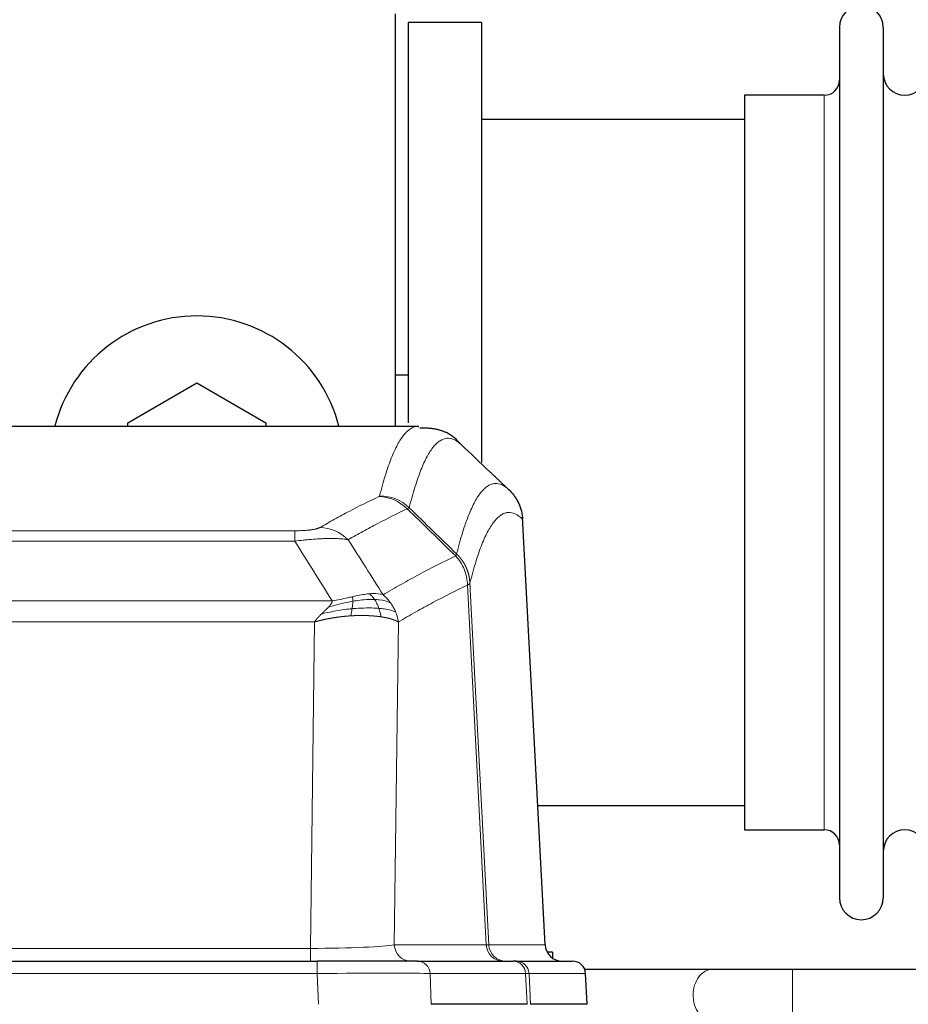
# Model space of a CAD drawing. Header units: inches. Extents: x 0 to 29700, y -16 to 21000.
# Tile 90 of 256: x 4131 to 4337, y 17496 to 17724. Entities that reach past the tile are written whole.
import ezdxf

# ---------------------------------------------------------------- set-up
doc = ezdxf.new("R2010")
doc.units = ezdxf.units.IN
doc.layers.add('1', color=7, linetype='Continuous', true_color=0xffffff)

msp = doc.modelspace()

# ---------------------------------------------------------------- linework, layer by layer
at = {"layer": '1', "color": 2, "linetype": 'Continuous', "lineweight": 25}
for p, q in [((4218.251, 17725.692), (4218.251, 17630.092)), ((4238.251, 17723.692), (4221.251, 17723.692)), ((4221.251, 17723.692), (4221.251, 17630.922)), ((4238.251, 17723.692), (4238.251, 17621.692)), ((4321.251, 17722.592), (4321.251, 17520.792)), ((4331.451, 17722.592), (4331.451, 17520.792)), ((4317.751, 17706.842), (4299.251, 17706.842)), ((4299.251, 17706.842), (4299.251, 17536.542)), ((4299.256, 17701.192), (4238.251, 17701.192)), ((4221.257, 17641.954), (4218.274, 17641.954)), ((4156.251, 17630.929), (4172.251, 17640.167)), ((4172.251, 17640.167), (4188.251, 17630.929)), ((4223.685, 17630.086), (3960.816, 17630.086)), ((4156.251, 17630.086), (4156.251, 17630.929)), ((4188.251, 17630.929), (4188.251, 17630.086)), ((4223.598, 17630.086), (4223.696, 17630.085)), ((4253.026, 17509.874), (4247.755, 17609.011)), ((4251.312, 17542.192), (4299.256, 17542.192)), ((4299.251, 17536.542), (4317.751, 17536.542)), ((4254.751, 17508.192), (4253.485, 17508.192)), ((4254.751, 17508.192), (4254.751, 17506.784)), ((3984.34, 17506.086), (4200.161, 17506.086)), ((4223.416, 17506.086), (4200.161, 17506.086)), ((4223.416, 17506.086), (4245.59, 17506.086)), ((4246.287, 17506.086), (4245.59, 17506.086)), ((4246.287, 17506.086), (4259.398, 17506.086)), ((4291.802, 17504.192), (4262.185, 17504.192)), ((4262.789, 17496.086), (4262.408, 17503.246)), ((4412.315, 17504.192), (4310.385, 17504.192)), ((4248.87, 17496.086), (4226.616, 17496.086)), ((4262.772, 17496.086), (4249.655, 17496.086))]:
    msp.add_line(p, q, dxfattribs=at)
at = {"layer": '1', "color": 110, "linetype": 'Continuous', "lineweight": 13}
for p, q in [((4317.751, 17706.842), (4317.751, 17536.542)), ((4253.014, 17509.877), (4247.766, 17608.573)), ((3989.579, 17605.88), (4194.922, 17605.88)), ((4194.922, 17603.463), (4194.922, 17605.88)), ((4194.922, 17603.463), (3989.579, 17603.463)), ((4235.571, 17593.746), (4239.948, 17509.877)), ((4239.367, 17509.877), (4235.015, 17593.269)), ((3980.848, 17589.633), (4203.653, 17589.633)), ((4199.54, 17584.734), (3984.961, 17584.734)), ((4198.572, 17509.051), (4199.54, 17584.734)), ((4218.972, 17584.724), (4218.015, 17509.877)), ((3985.929, 17509.051), (4198.572, 17509.051)), ((4198.572, 17506.086), (4198.572, 17509.051)), ((4218.015, 17509.877), (4239.367, 17509.877)), ((4239.948, 17509.877), (4253.014, 17509.877)), ((4200.161, 17506.086), (4200.161, 17503.243)), ((4200.161, 17503.243), (3984.34, 17503.243)), ((4200.454, 17496.086), (4200.161, 17503.243)), ((4248.497, 17503.243), (4226.323, 17503.243)), ((4226.323, 17503.243), (4226.616, 17496.086)), ((4248.87, 17496.086), (4248.497, 17503.243)), ((4262.392, 17503.243), (4249.281, 17503.243)), ((4249.281, 17503.243), (4249.655, 17496.086)), ((4262.772, 17496.086), (4262.392, 17503.243)), ((4310.385, 17492.192), (4310.385, 17504.192))]:
    msp.add_line(p, q, dxfattribs=at)
at = {"layer": '1', "color": 2, "linetype": 'Continuous', "lineweight": 25}
for centre, radius, start, end in [((4326.351, 17722.592), 5.1, 0, 180), ((4317.751, 17710.342), 3.5, 270, 0), ((4336.451, 17711.842), 5, 180, 0), ((4172.251, 17621.692), 34, 14.29875, 165.70125), ((4317.751, 17533.042), 3.5, 0, 90), ((4336.451, 17531.542), 5, 0, 180), ((4326.351, 17520.792), 5.1, 180, 0)]:
    msp.add_arc(centre, radius, start, end, dxfattribs=at)
at = {"layer": '1', "color": 110, "linetype": 'Continuous', "lineweight": 13}
for centre, major_axis, ratio, start_param, end_param in [((4214.617, 17604.03), (-9.695, 2.45), 0.9931439, 4.2008878, 4.9582972), ((4214.43, 17603.869), (-4.281, 9.037), 0.9659395, 5.0815715, 5.8272089), ((4200.769, 17596.723), (4.97, -8.677), 0.9635717, 1.8622888, 2.6052468), ((4198.652, 17510.086), (20.002, 0.052), 0.0517476, 4.708281, 6.0295934), ((4221.891, 17510.086), (0, 4), 0.9702957, 1.6231562, 3.1415927), ((4219.922, 17510.086), (-20.038, 0.208), 0.001459, 2.8976729, 3.1068244), ((4243.243, 17510.086), (0, -4), 0.9702957, 4.7647489, 6.2831853), ((4243.94, 17510.086), (0, -4), 0.9993908, 4.7647489, 6.2831853), ((4223.416, 17503.086), (0, -3), 0.9702957, 1.6231562, 3.1415927), ((4245.59, 17503.086), (0, -3), 0.9702957, 1.6231562, 3.1415927), ((4246.287, 17503.086), (0, -3), 0.9993908, 1.6231562, 3.1415927), ((4200.109, 17503.086), (27.018, 0.123), 0.0058026, 0.2445567, 1.5688664), ((4222.269, 17503.086), (27.029, 0.156), 0.000812, 0.0348973, 0.2440488), ((4291.802, 17498.192), (0, -6), 0.7432941, 3.1371748, 4.712389), ((4291.802, 17498.192), (0, -6), 0.7432941, 4.712389, 6.2831853)]:
    msp.add_ellipse(centre, major_axis=major_axis, ratio=ratio, start_param=start_param, end_param=end_param, dxfattribs=at)
at = {"layer": '1', "color": 2, "linetype": 'Continuous', "lineweight": 25}
for centre, major_axis, start_param, end_param in [((4257.006, 17510.086), (0, -4), 4.7647489, 6.2831853), ((4259.398, 17503.086), (0, -3), 1.6231562, 3.1415927)]:
    msp.add_ellipse(centre, major_axis=major_axis, ratio=0.9993908, start_param=start_param, end_param=end_param, dxfattribs=at)
at = {"layer": '1', "color": 110, "linetype": 'Continuous', "lineweight": 13}
for points, knots in [([(4214.617, 17613.965), (4215.055, 17615.704), (4215.945, 17618.901), (4216.866, 17621.535), (4217.568, 17623.3), (4217.804, 17623.853), (4218.28, 17624.89), (4218.52, 17625.373), (4219.245, 17626.716), (4219.736, 17627.47), (4220.36, 17628.237), (4220.485, 17628.382), (4220.736, 17628.654), (4221.115, 17629.034), (4221.497, 17629.336), (4222.268, 17629.833), (4222.881, 17630.057), (4223.504, 17630.086), (4223.598, 17630.086)], [0, 0, 0, 0, 0.1619105, 0.3238211, 0.3238211, 0.4047764, 0.4047764, 0.4857316, 0.4857316, 0.6476422, 0.6476422, 0.6881198, 0.6881198, 0.7285974, 0.8095527, 0.8095527, 0.9714633, 1, 1, 1, 1]), ([(4233.459, 17625.94), (4232.901, 17626.452), (4231.799, 17627.196), (4230.189, 17627.467), (4229.146, 17627.085), (4228.374, 17626.588), (4227.991, 17626.286), (4227.612, 17625.905), (4227.36, 17625.634), (4227.235, 17625.489), (4226.611, 17624.722), (4226.119, 17623.968), (4225.392, 17622.625), (4225.152, 17622.142), (4224.676, 17621.107), (4224.44, 17620.554), (4223.737, 17618.79), (4222.815, 17616.158), (4221.923, 17612.964), (4221.485, 17611.227)], [0, 0, 0, 0, 0.125, 0.25, 0.375, 0.375, 0.4375, 0.46875, 0.46875, 0.5, 0.5, 0.625, 0.625, 0.6875, 0.6875, 0.75, 0.75, 0.875, 1, 1, 1, 1]), ([(4232.482, 17600.512), (4232.538, 17600.734), (4232.593, 17600.955), (4232.706, 17601.391), (4232.874, 17602.039), (4233.27, 17603.502), (4233.613, 17604.673), (4234.306, 17606.908), (4235.247, 17609.595), (4236.705, 17612.752), (4237.709, 17614.275), (4238.283, 17614.967), (4238.347, 17615.042), (4238.475, 17615.186), (4238.668, 17615.397), (4239.119, 17615.839), (4239.511, 17616.137), (4239.839, 17616.339), (4239.905, 17616.377), (4240.037, 17616.449), (4240.235, 17616.549), (4240.7, 17616.737), (4241.103, 17616.815), (4241.915, 17616.861), (4243.012, 17616.632), (4244.14, 17615.817), (4244.711, 17615.263)], [0, 0, 0, 0, 0.015625, 0.015625, 0.03125, 0.0625, 0.125, 0.125, 0.25, 0.375, 0.5, 0.5, 0.515625, 0.515625, 0.53125, 0.5625, 0.625, 0.625, 0.640625, 0.640625, 0.65625, 0.6875, 0.75, 0.75, 0.875, 1, 1, 1, 1]), ([(4214.617, 17613.965), (4214.611, 17613.938), (4214.592, 17613.911), (4214.529, 17613.857), (4214.486, 17613.83), (4214.43, 17613.804)], [0, 0, 0, 0, 0.5, 0.5, 1, 1, 1, 1]), ([(4200.769, 17606.629), (4201.903, 17607.281), (4203.038, 17607.92), (4205.31, 17609.17), (4206.448, 17609.782), (4209.863, 17611.575), (4212.145, 17612.717), (4214.43, 17613.804)], [0, 0, 0, 0, 0.25, 0.25, 0.5, 0.5, 1, 1, 1, 1]), ([(4221.026, 17610.987), (4218.738, 17609.898), (4216.454, 17608.755), (4213.035, 17606.96), (4211.896, 17606.348), (4209.621, 17605.096), (4208.484, 17604.457), (4207.349, 17603.804)], [0, 0, 0, 0, 0.5, 0.5, 0.75, 0.75, 1, 1, 1, 1]), ([(4247.766, 17608.573), (4247.197, 17609.118), (4246.072, 17609.918), (4244.978, 17610.135), (4244.169, 17610.079), (4243.767, 17609.997), (4243.303, 17609.806), (4243.105, 17609.703), (4242.974, 17609.631), (4242.908, 17609.592), (4242.58, 17609.387), (4242.19, 17609.087), (4241.74, 17608.641), (4241.548, 17608.429), (4241.42, 17608.283), (4241.357, 17608.208), (4240.784, 17607.512), (4239.783, 17605.985), (4238.328, 17602.824), (4236.922, 17598.793), (4236.016, 17595.525), (4235.571, 17593.746)], [0, 0, 0, 0, 0.125, 0.25, 0.25, 0.3125, 0.34375, 0.359375, 0.359375, 0.375, 0.375, 0.4375, 0.46875, 0.484375, 0.484375, 0.5, 0.5, 0.625, 0.75, 0.875, 1, 1, 1, 1]), ([(4200.769, 17606.629), (4200.748, 17606.617), (4200.726, 17606.605), (4200.68, 17606.581), (4200.655, 17606.569), (4200.58, 17606.533), (4200.526, 17606.51), (4200.408, 17606.463), (4200.344, 17606.44), (4200.208, 17606.394), (4200.134, 17606.371), (4199.977, 17606.327), (4199.893, 17606.305), (4199.758, 17606.272), (4199.711, 17606.262), (4199.615, 17606.24), (4199.565, 17606.23), (4199.411, 17606.199), (4199.303, 17606.179), (4199.075, 17606.14), (4198.955, 17606.121), (4198.766, 17606.094), (4198.669, 17606.081), (4198.568, 17606.068), (4198.5, 17606.06), (4198.465, 17606.056), (4198.29, 17606.035), (4198.146, 17606.02), (4197.699, 17605.978), (4197.382, 17605.954), (4196.962, 17605.93), (4196.877, 17605.926), (4196.704, 17605.917), (4196.617, 17605.914), (4196.356, 17605.903), (4196.18, 17605.897), (4195.825, 17605.888), (4195.646, 17605.885), (4195.286, 17605.881), (4195.104, 17605.88), (4194.922, 17605.88)], [0, 0, 0, 0, 0.03125, 0.03125, 0.0625, 0.0625, 0.125, 0.125, 0.1875, 0.1875, 0.25, 0.25, 0.3125, 0.3125, 0.34375, 0.34375, 0.375, 0.375, 0.4375, 0.4375, 0.5, 0.5, 0.53125, 0.546875, 0.546875, 0.5625, 0.5625, 0.625, 0.625, 0.75, 0.75, 0.78125, 0.78125, 0.8125, 0.8125, 0.875, 0.875, 0.9375, 0.9375, 1, 1, 1, 1]), ([(4207.349, 17603.804), (4207.051, 17603.86), (4206.725, 17603.907), (4206.012, 17603.987), (4205.625, 17604.019), (4204.997, 17604.054), (4204.725, 17604.066), (4204.44, 17604.075), (4204.325, 17604.078), (4204.267, 17604.079), (4204.091, 17604.083), (4203.972, 17604.085), (4203.37, 17604.092), (4202.861, 17604.088), (4202.189, 17604.071), (4202.052, 17604.067), (4201.845, 17604.06), (4201.776, 17604.058), (4201.636, 17604.053), (4201.566, 17604.05), (4201.214, 17604.036), (4200.927, 17604.022), (4200.051, 17603.973), (4199.446, 17603.93), (4198.743, 17603.872), (4198.664, 17603.865), (4198.506, 17603.852), (4198.427, 17603.845), (4198.189, 17603.824), (4198.03, 17603.809), (4197.55, 17603.763), (4197.228, 17603.731), (4196.252, 17603.627), (4195.592, 17603.549), (4194.922, 17603.463)], [0, 0, 0, 0, 0.125, 0.125, 0.25, 0.25, 0.3125, 0.328125, 0.328125, 0.34375, 0.34375, 0.375, 0.375, 0.5, 0.5, 0.53125, 0.53125, 0.546875, 0.546875, 0.5625, 0.5625, 0.625, 0.625, 0.75, 0.75, 0.765625, 0.765625, 0.78125, 0.78125, 0.8125, 0.8125, 0.875, 0.875, 1, 1, 1, 1]), ([(4232.482, 17600.512), (4232.461, 17600.463), (4232.445, 17600.387), (4232.387, 17600.214), (4232.345, 17600.117), (4232.27, 17600.029)], [0, 0, 0, 0, 0.5, 0.5, 1, 1, 1, 1]), ([(4232.482, 17600.512), (4232.494, 17600.499), (4232.52, 17600.475), (4232.558, 17600.438), (4232.596, 17600.4), (4232.634, 17600.362), (4232.672, 17600.323), (4232.711, 17600.283), (4232.749, 17600.243), (4232.788, 17600.203), (4232.827, 17600.162), (4232.866, 17600.121), (4232.904, 17600.079), (4232.943, 17600.036), (4232.982, 17599.993), (4233.021, 17599.949), (4233.061, 17599.905), (4233.1, 17599.86), (4233.139, 17599.814), (4233.178, 17599.768), (4233.217, 17599.722), (4233.256, 17599.675), (4233.296, 17599.627), (4233.335, 17599.579), (4233.374, 17599.53), (4233.413, 17599.48), (4233.452, 17599.43), (4233.492, 17599.379), (4233.531, 17599.328), (4233.57, 17599.276), (4233.609, 17599.224), (4233.647, 17599.17), (4233.686, 17599.117), (4233.725, 17599.062), (4233.764, 17599.007), (4233.802, 17598.952), (4233.84, 17598.895), (4233.879, 17598.838), (4233.917, 17598.781), (4233.955, 17598.723), (4233.993, 17598.664), (4234.03, 17598.605), (4234.068, 17598.544), (4234.105, 17598.484), (4234.142, 17598.422), (4234.179, 17598.36), (4234.216, 17598.298), (4234.252, 17598.234), (4234.288, 17598.17), (4234.324, 17598.106), (4234.36, 17598.04), (4234.395, 17597.974), (4234.431, 17597.908), (4234.466, 17597.84), (4234.5, 17597.772), (4234.534, 17597.704), (4234.568, 17597.635), (4234.602, 17597.565), (4234.635, 17597.494), (4234.67, 17597.418), (4234.707, 17597.336), (4234.746, 17597.249), (4234.783, 17597.162), (4234.82, 17597.074), (4234.856, 17596.986), (4234.891, 17596.897), (4234.925, 17596.808), (4234.959, 17596.719), (4234.991, 17596.629), (4235.023, 17596.54), (4235.054, 17596.45), (4235.084, 17596.359), (4235.113, 17596.269), (4235.141, 17596.178), (4235.169, 17596.087), (4235.195, 17595.995), (4235.221, 17595.903), (4235.246, 17595.811), (4235.27, 17595.719), (4235.293, 17595.627), (4235.315, 17595.534), (4235.337, 17595.442), (4235.357, 17595.349), (4235.377, 17595.255), (4235.396, 17595.162), (4235.414, 17595.069), (4235.431, 17594.975), (4235.447, 17594.881), (4235.462, 17594.787), (4235.477, 17594.693), (4235.49, 17594.599), (4235.503, 17594.504), (4235.514, 17594.41), (4235.525, 17594.315), (4235.535, 17594.22), (4235.544, 17594.126), (4235.552, 17594.031), (4235.56, 17593.936), (4235.566, 17593.841), (4235.569, 17593.777), (4235.571, 17593.746)], [0, 0, 0, 0, 0.0069372, 0.0139334, 0.0209887, 0.028103, 0.0352764, 0.0425088, 0.0498003, 0.0571509, 0.0645605, 0.0720292, 0.0795569, 0.0871437, 0.0947896, 0.1024945, 0.1102584, 0.1180815, 0.1259636, 0.1339048, 0.141905, 0.1499643, 0.1580827, 0.1662601, 0.1744966, 0.1827922, 0.1911468, 0.1995605, 0.2080333, 0.2165651, 0.225156, 0.233806, 0.2425151, 0.2512832, 0.2601104, 0.2689967, 0.277942, 0.2869465, 0.29601, 0.3051325, 0.3143142, 0.3235549, 0.3328547, 0.3422136, 0.3516315, 0.3611085, 0.3706446, 0.3802398, 0.3898941, 0.3996074, 0.4093798, 0.4192113, 0.4291019, 0.4390515, 0.4490602, 0.459128, 0.4692549, 0.4794409, 0.4896859, 0.4999901, 0.5124905, 0.524991, 0.5374914, 0.5499918, 0.5624922, 0.5749926, 0.587493, 0.5999934, 0.6124937, 0.6249941, 0.6374944, 0.6499948, 0.6624951, 0.6749954, 0.6874957, 0.699996, 0.7124963, 0.7249966, 0.7374968, 0.7499971, 0.7624973, 0.7749976, 0.7874978, 0.799998, 0.8124982, 0.8249984, 0.8374986, 0.8499988, 0.8624989, 0.8749991, 0.8874992, 0.8999993, 0.9124995, 0.9249996, 0.9374997, 0.9499998, 0.9624998, 0.9749999, 0.9875, 1, 1, 1, 1]), ([(4215.416, 17591.01), (4216.814, 17591.844), (4218.213, 17592.657), (4221.016, 17594.242), (4222.418, 17595.014), (4226.632, 17597.269), (4229.448, 17598.69), (4232.27, 17600.029)], [0, 0, 0, 0, 0.25, 0.25, 0.5, 0.5, 1, 1, 1, 1]), ([(4232.27, 17600.029), (4232.678, 17599.584), (4233.051, 17599.099), (4233.71, 17598.062), (4233.995, 17597.509), (4234.467, 17596.357), (4234.652, 17595.757), (4234.916, 17594.528), (4234.994, 17593.9), (4235.015, 17593.269)], [0, 0, 0, 0, 0.25, 0.25, 0.5, 0.5, 0.75, 0.75, 1, 1, 1, 1]), ([(4235.571, 17593.746), (4235.571, 17593.744), (4235.569, 17593.74), (4235.566, 17593.729), (4235.559, 17593.712), (4235.547, 17593.689), (4235.529, 17593.659), (4235.5, 17593.622), (4235.458, 17593.578), (4235.414, 17593.54), (4235.376, 17593.51), (4235.351, 17593.491), (4235.324, 17593.472), (4235.298, 17593.453), (4235.27, 17593.435), (4235.242, 17593.416), (4235.214, 17593.397), (4235.186, 17593.379), (4235.157, 17593.36), (4235.129, 17593.342), (4235.1, 17593.324), (4235.072, 17593.305), (4235.043, 17593.287), (4235.024, 17593.275), (4235.015, 17593.269)], [0, 0, 0, 0, 0.0092499, 0.0337179, 0.073404, 0.128308, 0.1984299, 0.2837694, 0.3843264, 0.5001005, 0.5424888, 0.5838484, 0.6241794, 0.6634821, 0.7017567, 0.7390032, 0.7752221, 0.8104134, 0.8445775, 0.8777146, 0.909825, 0.9409091, 0.9709673, 1, 1, 1, 1]), ([(4212.24, 17591.272), (4212.091, 17591.259), (4211.94, 17591.243), (4211.325, 17591.172), (4210.846, 17591.097), (4209.852, 17590.916), (4209.337, 17590.809), (4208.63, 17590.656), (4208.451, 17590.616), (4208.271, 17590.576)], [0, 0, 0, 0, 0.125, 0.125, 0.5, 0.5, 0.875, 0.875, 1, 1, 1, 1]), ([(4215.416, 17591.01), (4214.723, 17591.235), (4213.957, 17591.329), (4212.83, 17591.313), (4212.539, 17591.297), (4212.24, 17591.272)], [0, 0, 0, 0, 0.75, 0.75, 1, 1, 1, 1]), ([(4213.465, 17589.949), (4213.366, 17590.099), (4213.265, 17590.241), (4213.008, 17590.569), (4212.85, 17590.743), (4212.54, 17591.044), (4212.387, 17591.17), (4212.24, 17591.272)], [0, 0, 0, 0, 0.25, 0.25, 0.625, 0.625, 1, 1, 1, 1]), ([(4235.015, 17593.269), (4232.329, 17591.994), (4229.649, 17590.644), (4225.639, 17588.508), (4224.303, 17587.777), (4221.636, 17586.279), (4220.303, 17585.511), (4218.972, 17584.724)], [0, 0, 0, 0, 0.5, 0.5, 0.75, 0.75, 1, 1, 1, 1]), ([(4202.783, 17588.189), (4202.791, 17588.198), (4202.806, 17588.215), (4202.83, 17588.241), (4202.853, 17588.266), (4202.876, 17588.292), (4202.899, 17588.317), (4202.921, 17588.342), (4202.943, 17588.367), (4202.965, 17588.392), (4202.986, 17588.417), (4203.007, 17588.442), (4203.028, 17588.466), (4203.048, 17588.491), (4203.068, 17588.515), (4203.088, 17588.54), (4203.107, 17588.564), (4203.126, 17588.588), (4203.145, 17588.611), (4203.163, 17588.635), (4203.181, 17588.659), (4203.199, 17588.682), (4203.216, 17588.706), (4203.233, 17588.729), (4203.25, 17588.752), (4203.266, 17588.775), (4203.282, 17588.798), (4203.298, 17588.82), (4203.313, 17588.843), (4203.328, 17588.866), (4203.343, 17588.888), (4203.357, 17588.91), (4203.371, 17588.932), (4203.385, 17588.954), (4203.398, 17588.976), (4203.411, 17588.998), (4203.424, 17589.02), (4203.436, 17589.041), (4203.448, 17589.062), (4203.46, 17589.084), (4203.471, 17589.105), (4203.483, 17589.126), (4203.493, 17589.147), (4203.504, 17589.168), (4203.514, 17589.188), (4203.523, 17589.209), (4203.533, 17589.229), (4203.542, 17589.25), (4203.551, 17589.27), (4203.559, 17589.29), (4203.567, 17589.31), (4203.575, 17589.33), (4203.582, 17589.35), (4203.589, 17589.369), (4203.596, 17589.389), (4203.602, 17589.408), (4203.608, 17589.428), (4203.614, 17589.447), (4203.62, 17589.466), (4203.625, 17589.485), (4203.629, 17589.504), (4203.634, 17589.523), (4203.638, 17589.541), (4203.642, 17589.56), (4203.645, 17589.578), (4203.648, 17589.597), (4203.651, 17589.615), (4203.652, 17589.627), (4203.653, 17589.633)], [0, 0, 0, 0, 0.0185022, 0.0368847, 0.0551481, 0.073293, 0.0913199, 0.1092294, 0.1270222, 0.1446988, 0.1622598, 0.1797059, 0.1970378, 0.2142561, 0.2313614, 0.2483544, 0.265236, 0.2820066, 0.2986672, 0.3152184, 0.331661, 0.3479958, 0.3642235, 0.380345, 0.3963611, 0.4122725, 0.4280803, 0.4437851, 0.459388, 0.4748898, 0.4902915, 0.5055939, 0.5207981, 0.535905, 0.5509156, 0.565831, 0.5806521, 0.5953801, 0.6100159, 0.6245607, 0.6390157, 0.6533819, 0.6676604, 0.6818526, 0.6959596, 0.7099825, 0.7239227, 0.7377815, 0.75156, 0.7652597, 0.7788818, 0.7924277, 0.8058989, 0.8192966, 0.8326224, 0.8458776, 0.8590638, 0.8721825, 0.8852351, 0.8982233, 0.9111485, 0.9240124, 0.9368166, 0.9495628, 0.9622525, 0.9748874, 0.9874694, 1, 1, 1, 1]), ([(4208.421, 17589.543), (4207.964, 17589.465), (4207.5, 17589.377), (4205.629, 17588.987), (4204.193, 17588.611), (4202.783, 17588.189)], [0, 0, 0, 0, 0.25, 0.25, 1, 1, 1, 1]), ([(4208.271, 17590.576), (4207.911, 17590.496), (4207.543, 17590.413), (4206.05, 17590.078), (4204.874, 17589.822), (4203.653, 17589.633)], [0, 0, 0, 0, 0.25, 0.25, 1, 1, 1, 1]), ([(4208.253, 17587.801), (4208.265, 17587.879), (4208.276, 17587.956), (4208.321, 17588.266), (4208.35, 17588.498), (4208.394, 17588.942), (4208.409, 17589.155), (4208.419, 17589.418), (4208.421, 17589.481), (4208.421, 17589.543)], [0, 0, 0, 0, 0.125, 0.125, 0.5, 0.5, 0.875, 0.875, 1, 1, 1, 1]), ([(4208.421, 17589.543), (4208.423, 17589.667), (4208.421, 17589.783), (4208.408, 17590.048), (4208.392, 17590.186), (4208.344, 17590.415), (4208.312, 17590.507), (4208.271, 17590.576)], [0, 0, 0, 0, 0.25, 0.25, 0.625, 0.625, 1, 1, 1, 1]), ([(4213.465, 17589.949), (4213.279, 17589.956), (4213.09, 17589.959), (4212.318, 17589.962), (4211.708, 17589.936), (4210.438, 17589.833), (4209.779, 17589.755), (4208.877, 17589.619), (4208.65, 17589.582), (4208.421, 17589.543)], [0, 0, 0, 0, 0.125, 0.125, 0.5, 0.5, 0.875, 0.875, 1, 1, 1, 1]), ([(4217.123, 17589.203), (4216.424, 17589.534), (4215.554, 17589.759), (4214.193, 17589.911), (4213.836, 17589.936), (4213.465, 17589.949)], [0, 0, 0, 0, 0.75, 0.75, 1, 1, 1, 1]), ([(4214.451, 17587.887), (4214.42, 17587.977), (4214.387, 17588.068), (4214.253, 17588.432), (4214.14, 17588.704), (4213.891, 17589.229), (4213.754, 17589.482), (4213.563, 17589.797), (4213.514, 17589.874), (4213.465, 17589.949)], [0, 0, 0, 0, 0.125, 0.125, 0.5, 0.5, 0.875, 0.875, 1, 1, 1, 1]), ([(4217.123, 17589.203), (4217, 17589.369), (4216.872, 17589.532), (4216.54, 17589.929), (4216.329, 17590.159), (4215.887, 17590.599), (4215.656, 17590.81), (4215.416, 17591.01)], [0, 0, 0, 0, 0.25, 0.25, 0.625, 0.625, 1, 1, 1, 1]), ([(4218.333, 17587.063), (4218.294, 17587.157), (4218.254, 17587.251), (4218.086, 17587.624), (4217.947, 17587.898), (4217.644, 17588.435), (4217.48, 17588.697), (4217.244, 17589.036), (4217.184, 17589.12), (4217.123, 17589.203)], [0, 0, 0, 0, 0.125, 0.125, 0.5, 0.5, 0.875, 0.875, 1, 1, 1, 1]), ([(4199.54, 17584.734), (4199.546, 17584.743), (4199.556, 17584.76), (4199.573, 17584.785), (4199.589, 17584.811), (4199.606, 17584.837), (4199.624, 17584.864), (4199.642, 17584.89), (4199.66, 17584.917), (4199.678, 17584.944), (4199.697, 17584.972), (4199.717, 17584.999), (4199.737, 17585.027), (4199.757, 17585.055), (4199.777, 17585.083), (4199.798, 17585.111), (4199.82, 17585.14), (4199.842, 17585.169), (4199.864, 17585.198), (4199.886, 17585.227), (4199.909, 17585.257), (4199.933, 17585.287), (4199.956, 17585.317), (4199.98, 17585.347), (4200.005, 17585.377), (4200.03, 17585.408), (4200.055, 17585.439), (4200.081, 17585.47), (4200.107, 17585.501), (4200.134, 17585.533), (4200.16, 17585.565), (4200.188, 17585.597), (4200.215, 17585.629), (4200.243, 17585.661), (4200.272, 17585.694), (4200.301, 17585.727), (4200.33, 17585.76), (4200.36, 17585.793), (4200.39, 17585.826), (4200.42, 17585.86), (4200.451, 17585.893), (4200.482, 17585.927), (4200.514, 17585.962), (4200.546, 17585.996), (4200.578, 17586.031), (4200.611, 17586.065), (4200.644, 17586.1), (4200.678, 17586.135), (4200.712, 17586.171), (4200.746, 17586.206), (4200.781, 17586.242), (4200.816, 17586.278), (4200.852, 17586.314), (4200.887, 17586.35), (4200.924, 17586.386), (4200.96, 17586.423), (4200.998, 17586.46), (4201.035, 17586.497), (4201.073, 17586.534), (4201.098, 17586.558), (4201.111, 17586.571)], [0, 0, 0, 0, 0.0121901, 0.0245516, 0.0370849, 0.0497905, 0.0626689, 0.0757204, 0.0889455, 0.1023447, 0.1159182, 0.1296666, 0.14359, 0.1576889, 0.1719636, 0.1864145, 0.2010418, 0.2158458, 0.2308268, 0.2459852, 0.261321, 0.2768347, 0.2925265, 0.3083966, 0.3244452, 0.3406727, 0.357079, 0.3736646, 0.3904296, 0.4073742, 0.4244986, 0.4418029, 0.4592875, 0.4769523, 0.4947976, 0.5128236, 0.5310305, 0.5494183, 0.5679872, 0.5867374, 0.605669, 0.6247822, 0.644077, 0.6635537, 0.6832123, 0.7030529, 0.7230758, 0.7432809, 0.7636685, 0.7842385, 0.8049912, 0.8259267, 0.8470449, 0.8683461, 0.8898303, 0.9114976, 0.9333482, 0.955382, 0.9775993, 1, 1, 1, 1]), ([(4201.111, 17586.571), (4201.125, 17586.584), (4201.154, 17586.612), (4201.195, 17586.652), (4201.236, 17586.691), (4201.275, 17586.729), (4201.314, 17586.766), (4201.351, 17586.802), (4201.387, 17586.836), (4201.423, 17586.87), (4201.457, 17586.903), (4201.49, 17586.934), (4201.522, 17586.965), (4201.553, 17586.994), (4201.583, 17587.022), (4201.612, 17587.05), (4201.64, 17587.076), (4201.667, 17587.101), (4201.693, 17587.125), (4201.717, 17587.149), (4201.741, 17587.171), (4201.764, 17587.192), (4201.785, 17587.212), (4201.806, 17587.231), (4201.825, 17587.249), (4201.843, 17587.266), (4201.861, 17587.283), (4201.877, 17587.298), (4201.892, 17587.312), (4201.906, 17587.325), (4201.92, 17587.337), (4201.932, 17587.348), (4201.943, 17587.359), (4201.953, 17587.368), (4201.962, 17587.376), (4201.969, 17587.384), (4201.976, 17587.39), (4201.982, 17587.395), (4201.987, 17587.4), (4201.999, 17587.411), (4202.02, 17587.431), (4202.049, 17587.458), (4202.077, 17587.486), (4202.106, 17587.513), (4202.134, 17587.539), (4202.161, 17587.566), (4202.189, 17587.592), (4202.216, 17587.618), (4202.242, 17587.644), (4202.269, 17587.669), (4202.295, 17587.694), (4202.32, 17587.719), (4202.346, 17587.744), (4202.371, 17587.769), (4202.395, 17587.793), (4202.42, 17587.817), (4202.444, 17587.841), (4202.467, 17587.864), (4202.491, 17587.888), (4202.514, 17587.911), (4202.536, 17587.933), (4202.559, 17587.956), (4202.581, 17587.978), (4202.602, 17588), (4202.624, 17588.022), (4202.645, 17588.044), (4202.665, 17588.065), (4202.686, 17588.086), (4202.706, 17588.107), (4202.725, 17588.128), (4202.745, 17588.149), (4202.764, 17588.169), (4202.776, 17588.182), (4202.783, 17588.189)], [0, 0, 0, 0, 0.0247661, 0.0489206, 0.0724636, 0.0953949, 0.1177147, 0.1394229, 0.1605195, 0.1810045, 0.2008779, 0.2201398, 0.23879, 0.2568287, 0.2742558, 0.2910713, 0.3072753, 0.3228676, 0.3378484, 0.3522176, 0.3659752, 0.3791212, 0.3916556, 0.4035785, 0.4148897, 0.4255894, 0.4356775, 0.445154, 0.454019, 0.4622723, 0.4699141, 0.4769443, 0.4833629, 0.48917, 0.4943654, 0.4989493, 0.5029216, 0.5062824, 0.5090316, 0.5111692, 0.5284651, 0.5456049, 0.5625886, 0.5794163, 0.5960881, 0.612604, 0.6289642, 0.6451687, 0.6612176, 0.6771111, 0.6928491, 0.7084319, 0.7238594, 0.7391318, 0.7542492, 0.7692118, 0.7840195, 0.7986726, 0.8131712, 0.8275153, 0.8417051, 0.8557408, 0.8696224, 0.8833501, 0.8969241, 0.9103445, 0.9236114, 0.936725, 0.9496856, 0.9624932, 0.975148, 0.9876502, 1, 1, 1, 1]), ([(4208.253, 17587.801), (4207.675, 17587.748), (4207.087, 17587.682), (4204.713, 17587.369), (4202.884, 17587.023), (4201.111, 17586.571)], [0, 0, 0, 0, 0.25, 0.25, 1, 1, 1, 1]), ([(4207.938, 17586.151), (4207.971, 17586.313), (4208.011, 17586.499), (4208.092, 17586.901), (4208.135, 17587.118), (4208.203, 17587.493), (4208.228, 17587.647), (4208.253, 17587.801)], [0, 0, 0, 0, 0.375, 0.375, 0.75, 0.75, 1, 1, 1, 1]), ([(4214.451, 17587.887), (4214.233, 17587.904), (4214.009, 17587.92), (4213.091, 17587.972), (4212.35, 17587.988), (4210.785, 17587.97), (4209.962, 17587.935), (4208.828, 17587.852), (4208.542, 17587.828), (4208.253, 17587.801)], [0, 0, 0, 0, 0.125, 0.125, 0.5, 0.5, 0.875, 0.875, 1, 1, 1, 1]), ([(4218.333, 17587.063), (4217.721, 17587.348), (4216.825, 17587.588), (4215.295, 17587.805), (4214.885, 17587.851), (4214.451, 17587.887)], [0, 0, 0, 0, 0.75, 0.75, 1, 1, 1, 1]), ([(4214.941, 17585.925), (4214.869, 17586.326), (4214.77, 17586.82), (4214.568, 17587.525), (4214.512, 17587.705), (4214.451, 17587.887)], [0, 0, 0, 0, 0.75, 0.75, 1, 1, 1, 1]), ([(4218.972, 17584.724), (4218.888, 17585.321), (4218.746, 17585.914), (4218.483, 17586.683), (4218.411, 17586.874), (4218.333, 17587.063)], [0, 0, 0, 0, 0.75, 0.75, 1, 1, 1, 1]), ([(4207.938, 17586.151), (4207.916, 17586.149), (4207.873, 17586.147), (4207.808, 17586.142), (4207.743, 17586.138), (4207.678, 17586.134), (4207.613, 17586.129), (4207.548, 17586.124), (4207.483, 17586.119), (4207.418, 17586.115), (4207.352, 17586.11), (4207.287, 17586.104), (4207.222, 17586.099), (4207.157, 17586.094), (4207.092, 17586.088), (4207.027, 17586.083), (4206.961, 17586.077), (4206.896, 17586.072), (4206.831, 17586.066), (4206.766, 17586.06), (4206.7, 17586.054), (4206.635, 17586.048), (4206.57, 17586.041), (4206.505, 17586.035), (4206.439, 17586.028), (4206.374, 17586.022), (4206.309, 17586.015), (4206.244, 17586.008), (4206.179, 17586.001), (4206.113, 17585.994), (4206.048, 17585.987), (4205.983, 17585.98), (4205.918, 17585.973), (4205.852, 17585.965), (4205.787, 17585.958), (4205.722, 17585.95), (4205.657, 17585.943), (4205.592, 17585.935), (4205.527, 17585.927), (4205.462, 17585.919), (4205.396, 17585.911), (4205.331, 17585.903), (4205.266, 17585.894), (4205.201, 17585.886), (4205.136, 17585.877), (4205.071, 17585.869), (4205.006, 17585.86), (4204.941, 17585.851), (4204.876, 17585.842), (4204.812, 17585.833), (4204.747, 17585.824), (4204.682, 17585.815), (4204.617, 17585.805), (4204.552, 17585.796), (4204.487, 17585.786), (4204.423, 17585.777), (4204.358, 17585.767), (4204.293, 17585.757), (4204.229, 17585.747), (4204.164, 17585.737), (4204.1, 17585.727), (4204.035, 17585.717), (4203.971, 17585.707), (4203.906, 17585.696), (4203.842, 17585.686), (4203.778, 17585.675), (4203.713, 17585.664), (4203.649, 17585.654), (4203.585, 17585.643), (4203.521, 17585.632), (4203.456, 17585.621), (4203.392, 17585.609), (4203.328, 17585.598), (4203.264, 17585.587), (4203.2, 17585.575), (4203.136, 17585.564), (4203.073, 17585.552), (4203.009, 17585.54), (4202.945, 17585.528), (4202.881, 17585.516), (4202.818, 17585.504), (4202.754, 17585.492), (4202.691, 17585.48), (4202.627, 17585.468), (4202.564, 17585.455), (4202.5, 17585.443), (4202.437, 17585.43), (4202.374, 17585.417), (4202.311, 17585.404), (4202.247, 17585.392), (4202.184, 17585.379), (4202.121, 17585.365), (4202.058, 17585.352), (4201.996, 17585.339), (4201.933, 17585.326), (4201.87, 17585.312), (4201.807, 17585.299), (4201.745, 17585.285), (4201.682, 17585.271), (4201.62, 17585.257), (4201.557, 17585.243), (4201.495, 17585.229), (4201.433, 17585.215), (4201.37, 17585.201), (4201.308, 17585.187), (4201.246, 17585.173), (4201.184, 17585.158), (4201.122, 17585.144), (4201.061, 17585.129), (4200.999, 17585.114), (4200.937, 17585.099), (4200.876, 17585.084), (4200.814, 17585.069), (4200.753, 17585.054), (4200.691, 17585.039), (4200.63, 17585.024), (4200.569, 17585.009), (4200.507, 17584.993), (4200.446, 17584.978), (4200.385, 17584.962), (4200.325, 17584.946), (4200.264, 17584.93), (4200.203, 17584.915), (4200.142, 17584.899), (4200.082, 17584.883), (4200.021, 17584.866), (4199.961, 17584.85), (4199.901, 17584.834), (4199.84, 17584.818), (4199.78, 17584.801), (4199.72, 17584.784), (4199.66, 17584.768), (4199.6, 17584.751), (4199.56, 17584.74), (4199.54, 17584.734)], [0, 0, 0, 0, 0.0081592, 0.0163092, 0.0244501, 0.0325819, 0.0407045, 0.0488181, 0.0569225, 0.0650178, 0.0731041, 0.0811812, 0.0892493, 0.0973083, 0.1053581, 0.113399, 0.1214307, 0.1294534, 0.137467, 0.1454716, 0.1534671, 0.1614536, 0.169431, 0.1773994, 0.1853588, 0.1933091, 0.2012504, 0.2091827, 0.217106, 0.2250203, 0.2329256, 0.2408219, 0.2487092, 0.2565875, 0.2644568, 0.2723172, 0.2801686, 0.288011, 0.2958444, 0.303669, 0.3114845, 0.3192911, 0.3270888, 0.3348775, 0.3426574, 0.3504282, 0.3581902, 0.3659433, 0.3736874, 0.3814227, 0.389149, 0.3968665, 0.4045751, 0.4122748, 0.4199656, 0.4276476, 0.4353206, 0.4429849, 0.4506403, 0.4582868, 0.4659245, 0.4735534, 0.4811734, 0.4887846, 0.496387, 0.5039805, 0.5115653, 0.5191413, 0.5267084, 0.5342668, 0.5418164, 0.5493572, 0.5568893, 0.5644125, 0.5719271, 0.5794328, 0.5869298, 0.5944181, 0.6018976, 0.6093684, 0.6168305, 0.6242839, 0.6317285, 0.6391644, 0.6465917, 0.6540102, 0.6614201, 0.6688212, 0.6762137, 0.6835975, 0.6909727, 0.6983392, 0.705697, 0.7130462, 0.7203868, 0.7277187, 0.735042, 0.7423567, 0.7496628, 0.7569603, 0.7642491, 0.7715294, 0.7788011, 0.7860642, 0.7933187, 0.8005646, 0.807802, 0.8150309, 0.8222512, 0.8294629, 0.8366661, 0.8438608, 0.851047, 0.8582246, 0.8653938, 0.8725544, 0.8797065, 0.8868502, 0.8939854, 0.9011121, 0.9082303, 0.9153401, 0.9224414, 0.9295343, 0.9366187, 0.9436947, 0.9507623, 0.9578214, 0.9648722, 0.9719145, 0.9789485, 0.985974, 0.9929912, 1, 1, 1, 1]), ([(4214.941, 17585.925), (4214.926, 17585.928), (4214.897, 17585.932), (4214.852, 17585.938), (4214.808, 17585.945), (4214.764, 17585.951), (4214.719, 17585.957), (4214.675, 17585.963), (4214.63, 17585.969), (4214.585, 17585.975), (4214.54, 17585.981), (4214.495, 17585.987), (4214.45, 17585.992), (4214.405, 17585.998), (4214.359, 17586.004), (4214.314, 17586.009), (4214.268, 17586.015), (4214.223, 17586.02), (4214.177, 17586.025), (4214.131, 17586.031), (4214.085, 17586.036), (4214.039, 17586.041), (4213.993, 17586.046), (4213.947, 17586.051), (4213.901, 17586.056), (4213.855, 17586.061), (4213.808, 17586.066), (4213.762, 17586.07), (4213.715, 17586.075), (4213.669, 17586.079), (4213.622, 17586.084), (4213.575, 17586.088), (4213.528, 17586.093), (4213.481, 17586.097), (4213.434, 17586.101), (4213.387, 17586.105), (4213.34, 17586.109), (4213.293, 17586.113), (4213.246, 17586.117), (4213.198, 17586.121), (4213.151, 17586.125), (4213.104, 17586.129), (4213.056, 17586.132), (4213.009, 17586.136), (4212.961, 17586.139), (4212.913, 17586.143), (4212.865, 17586.146), (4212.818, 17586.149), (4212.77, 17586.153), (4212.722, 17586.156), (4212.674, 17586.159), (4212.626, 17586.162), (4212.578, 17586.165), (4212.53, 17586.168), (4212.482, 17586.171), (4212.433, 17586.173), (4212.385, 17586.176), (4212.337, 17586.179), (4212.289, 17586.181), (4212.24, 17586.184), (4212.192, 17586.186), (4212.143, 17586.189), (4212.095, 17586.191), (4212.046, 17586.193), (4211.998, 17586.195), (4211.949, 17586.197), (4211.9, 17586.199), (4211.852, 17586.201), (4211.803, 17586.203), (4211.754, 17586.205), (4211.706, 17586.207), (4211.657, 17586.208), (4211.608, 17586.21), (4211.559, 17586.212), (4211.51, 17586.213), (4211.461, 17586.215), (4211.412, 17586.216), (4211.364, 17586.217), (4211.315, 17586.218), (4211.266, 17586.22), (4211.217, 17586.221), (4211.168, 17586.222), (4211.119, 17586.223), (4211.069, 17586.224), (4211.02, 17586.224), (4210.971, 17586.225), (4210.922, 17586.226), (4210.873, 17586.227), (4210.824, 17586.227), (4210.775, 17586.228), (4210.726, 17586.228), (4210.677, 17586.228), (4210.627, 17586.229), (4210.578, 17586.229), (4210.529, 17586.229), (4210.48, 17586.229), (4210.431, 17586.229), (4210.382, 17586.229), (4210.332, 17586.229), (4210.283, 17586.229), (4210.234, 17586.229), (4210.185, 17586.229), (4210.136, 17586.228), (4210.086, 17586.228), (4210.037, 17586.228), (4209.988, 17586.227), (4209.939, 17586.226), (4209.89, 17586.226), (4209.841, 17586.225), (4209.792, 17586.224), (4209.742, 17586.224), (4209.693, 17586.223), (4209.644, 17586.222), (4209.595, 17586.221), (4209.546, 17586.22), (4209.497, 17586.218), (4209.448, 17586.217), (4209.399, 17586.216), (4209.35, 17586.215), (4209.301, 17586.213), (4209.252, 17586.212), (4209.203, 17586.21), (4209.154, 17586.209), (4209.105, 17586.207), (4209.056, 17586.206), (4209.007, 17586.204), (4208.958, 17586.202), (4208.909, 17586.2), (4208.86, 17586.198), (4208.812, 17586.196), (4208.763, 17586.194), (4208.714, 17586.192), (4208.665, 17586.19), (4208.617, 17586.188), (4208.568, 17586.186), (4208.519, 17586.183), (4208.471, 17586.181), (4208.422, 17586.178), (4208.374, 17586.176), (4208.325, 17586.173), (4208.276, 17586.171), (4208.228, 17586.168), (4208.18, 17586.165), (4208.131, 17586.163), (4208.083, 17586.16), (4208.035, 17586.157), (4207.986, 17586.154), (4207.954, 17586.152), (4207.938, 17586.151)], [0, 0, 0, 0, 0.0076941, 0.0153765, 0.0230472, 0.0307061, 0.0383534, 0.045989, 0.0536129, 0.061225, 0.0688255, 0.0764143, 0.0839914, 0.0915567, 0.0991104, 0.1066524, 0.1141827, 0.1217013, 0.1292082, 0.1367034, 0.1441869, 0.1516588, 0.1591189, 0.1665674, 0.1740041, 0.1814292, 0.1888426, 0.1962444, 0.2036344, 0.2110128, 0.2183794, 0.2257344, 0.2330778, 0.2404094, 0.2477294, 0.2550377, 0.2623343, 0.2696193, 0.2768926, 0.2841542, 0.2914041, 0.2986424, 0.305869, 0.313084, 0.3202872, 0.3274789, 0.3346588, 0.3418271, 0.3489838, 0.3561287, 0.3632621, 0.3703837, 0.3774937, 0.3845921, 0.3916788, 0.3987539, 0.4058173, 0.412869, 0.4199092, 0.4269376, 0.4339544, 0.4409596, 0.4479532, 0.454935, 0.4619053, 0.4688639, 0.4758109, 0.4827462, 0.4896699, 0.496582, 0.5034825, 0.5103713, 0.5172485, 0.524114, 0.5309679, 0.5378102, 0.5446409, 0.55146, 0.5582674, 0.5650632, 0.5718474, 0.57862, 0.5853809, 0.5921303, 0.598868, 0.6055941, 0.6123087, 0.6190116, 0.6257029, 0.6323825, 0.6390506, 0.6457071, 0.652352, 0.6589853, 0.665607, 0.672217, 0.6788155, 0.6854024, 0.6919777, 0.6985414, 0.7050935, 0.7116341, 0.718163, 0.7246804, 0.7311862, 0.7376804, 0.744163, 0.750634, 0.7570935, 0.7635413, 0.7699776, 0.7764024, 0.7828155, 0.7892171, 0.7956072, 0.8019856, 0.8083525, 0.8147079, 0.8210516, 0.8273839, 0.8337045, 0.8400136, 0.8463112, 0.8525972, 0.8588716, 0.8651345, 0.8713859, 0.8776257, 0.8838539, 0.8900706, 0.8962758, 0.9024695, 0.9086516, 0.9148221, 0.9209812, 0.9271287, 0.9332646, 0.9393891, 0.945502, 0.9516034, 0.9576933, 0.9637717, 0.9698385, 0.9758938, 0.9819376, 0.9879699, 0.9939907, 1, 1, 1, 1]), ([(4218.972, 17584.724), (4218.966, 17584.728), (4218.955, 17584.735), (4218.937, 17584.747), (4218.918, 17584.758), (4218.9, 17584.769), (4218.881, 17584.781), (4218.863, 17584.792), (4218.844, 17584.803), (4218.824, 17584.814), (4218.805, 17584.825), (4218.786, 17584.836), (4218.766, 17584.847), (4218.746, 17584.857), (4218.726, 17584.868), (4218.706, 17584.879), (4218.686, 17584.89), (4218.666, 17584.9), (4218.645, 17584.911), (4218.625, 17584.921), (4218.604, 17584.932), (4218.583, 17584.942), (4218.562, 17584.952), (4218.54, 17584.962), (4218.519, 17584.973), (4218.498, 17584.983), (4218.476, 17584.993), (4218.454, 17585.003), (4218.432, 17585.013), (4218.41, 17585.023), (4218.388, 17585.033), (4218.366, 17585.042), (4218.344, 17585.052), (4218.321, 17585.062), (4218.299, 17585.072), (4218.276, 17585.081), (4218.254, 17585.091), (4218.231, 17585.1), (4218.208, 17585.11), (4218.185, 17585.119), (4218.162, 17585.128), (4218.138, 17585.137), (4218.115, 17585.147), (4218.092, 17585.156), (4218.068, 17585.165), (4218.045, 17585.174), (4218.021, 17585.183), (4217.997, 17585.192), (4217.974, 17585.201), (4217.95, 17585.209), (4217.926, 17585.218), (4217.902, 17585.227), (4217.878, 17585.235), (4217.854, 17585.244), (4217.829, 17585.253), (4217.805, 17585.261), (4217.781, 17585.269), (4217.756, 17585.278), (4217.732, 17585.286), (4217.708, 17585.294), (4217.683, 17585.303), (4217.659, 17585.311), (4217.634, 17585.319), (4217.609, 17585.327), (4217.585, 17585.335), (4217.56, 17585.343), (4217.535, 17585.351), (4217.51, 17585.358), (4217.486, 17585.366), (4217.461, 17585.374), (4217.436, 17585.382), (4217.411, 17585.389), (4217.386, 17585.397), (4217.361, 17585.404), (4217.336, 17585.412), (4217.311, 17585.419), (4217.286, 17585.426), (4217.261, 17585.434), (4217.236, 17585.441), (4217.211, 17585.448), (4217.186, 17585.455), (4217.161, 17585.462), (4217.136, 17585.469), (4217.111, 17585.476), (4217.086, 17585.483), (4217.06, 17585.49), (4217.035, 17585.497), (4217.01, 17585.504), (4216.985, 17585.51), (4216.96, 17585.517), (4216.935, 17585.524), (4216.91, 17585.53), (4216.885, 17585.537), (4216.86, 17585.543), (4216.835, 17585.55), (4216.81, 17585.556), (4216.785, 17585.562), (4216.76, 17585.569), (4216.735, 17585.575), (4216.71, 17585.581), (4216.685, 17585.587), (4216.661, 17585.593), (4216.636, 17585.599), (4216.611, 17585.605), (4216.586, 17585.611), (4216.562, 17585.617), (4216.537, 17585.623), (4216.512, 17585.629), (4216.488, 17585.634), (4216.463, 17585.64), (4216.438, 17585.646), (4216.414, 17585.651), (4216.39, 17585.657), (4216.365, 17585.662), (4216.341, 17585.668), (4216.317, 17585.673), (4216.292, 17585.678), (4216.268, 17585.684), (4216.244, 17585.689), (4216.22, 17585.694), (4216.196, 17585.699), (4216.172, 17585.704), (4216.148, 17585.71), (4216.124, 17585.715), (4216.1, 17585.72), (4216.077, 17585.725), (4216.053, 17585.729), (4216.029, 17585.734), (4216.006, 17585.739), (4215.982, 17585.744), (4215.959, 17585.748), (4215.936, 17585.753), (4215.912, 17585.758), (4215.889, 17585.762), (4215.866, 17585.767), (4215.843, 17585.771), (4215.82, 17585.776), (4215.797, 17585.78), (4215.774, 17585.785), (4215.752, 17585.789), (4215.729, 17585.793), (4215.706, 17585.797), (4215.684, 17585.802), (4215.662, 17585.806), (4215.639, 17585.81), (4215.617, 17585.814), (4215.595, 17585.818), (4215.573, 17585.822), (4215.551, 17585.826), (4215.529, 17585.83), (4215.507, 17585.834), (4215.486, 17585.837), (4215.464, 17585.841), (4215.443, 17585.845), (4215.421, 17585.849), (4215.4, 17585.852), (4215.379, 17585.856), (4215.358, 17585.859), (4215.337, 17585.863), (4215.316, 17585.866), (4215.295, 17585.87), (4215.275, 17585.873), (4215.254, 17585.877), (4215.234, 17585.88), (4215.213, 17585.883), (4215.193, 17585.887), (4215.173, 17585.89), (4215.153, 17585.893), (4215.133, 17585.896), (4215.113, 17585.899), (4215.094, 17585.902), (4215.074, 17585.905), (4215.055, 17585.908), (4215.036, 17585.911), (4215.016, 17585.914), (4214.997, 17585.917), (4214.978, 17585.92), (4214.96, 17585.923), (4214.947, 17585.924), (4214.941, 17585.925)], [0, 0, 0, 0, 0.0080212, 0.0160154, 0.0239827, 0.0319231, 0.0398365, 0.0477229, 0.0555824, 0.0634149, 0.0712205, 0.0789992, 0.0867509, 0.0944756, 0.1021734, 0.1098443, 0.1174881, 0.1251051, 0.1326951, 0.1402581, 0.1477942, 0.1553034, 0.1627856, 0.1702408, 0.1776691, 0.1850704, 0.1924448, 0.1997923, 0.2071128, 0.2144063, 0.2216729, 0.2289126, 0.2361253, 0.243311, 0.2504698, 0.2576016, 0.2647065, 0.2717845, 0.2788355, 0.2858595, 0.2928566, 0.2998268, 0.30677, 0.3136862, 0.3205755, 0.3274379, 0.3342733, 0.3410817, 0.3478632, 0.3546178, 0.3613454, 0.3680461, 0.3747198, 0.3813665, 0.3879863, 0.3945792, 0.4011451, 0.4076841, 0.4141961, 0.4206811, 0.4271393, 0.4335704, 0.4399746, 0.4463519, 0.4527022, 0.4590256, 0.465322, 0.4715915, 0.477834, 0.4840496, 0.4902382, 0.4963999, 0.5025346, 0.5086424, 0.5147232, 0.5207771, 0.526804, 0.532804, 0.5387771, 0.5447232, 0.5506423, 0.5565345, 0.5623997, 0.568238, 0.5740494, 0.5798338, 0.5855912, 0.5913217, 0.5970253, 0.6027019, 0.6083515, 0.6139742, 0.61957, 0.6251388, 0.6306807, 0.6361956, 0.6416836, 0.6471446, 0.6525787, 0.6579858, 0.663366, 0.6687192, 0.6740455, 0.6793448, 0.6846172, 0.6898627, 0.6950812, 0.7002727, 0.7054373, 0.710575, 0.7156857, 0.7207694, 0.7258262, 0.7308561, 0.735859, 0.740835, 0.745784, 0.7507061, 0.7556012, 0.7604694, 0.7653107, 0.7701249, 0.7749123, 0.7796727, 0.7844061, 0.7891127, 0.7937922, 0.7984448, 0.8030705, 0.8076692, 0.812241, 0.8167858, 0.8213037, 0.8257947, 0.8302587, 0.8346957, 0.8391058, 0.843489, 0.8478452, 0.8521745, 0.8564768, 0.8607522, 0.8650006, 0.8692221, 0.8734166, 0.8775842, 0.8817249, 0.8858386, 0.8899254, 0.8939852, 0.8980181, 0.902024, 0.906003, 0.909955, 0.9138802, 0.9177783, 0.9216495, 0.9254938, 0.9293111, 0.9331015, 0.936865, 0.9406015, 0.944311, 0.9479937, 0.9516493, 0.9552781, 0.9588799, 0.9624547, 0.9660026, 0.9695236, 0.9730176, 0.9764847, 0.9799249, 0.9833381, 0.9867243, 0.9900837, 0.993416, 0.9967215, 1, 1, 1, 1])]:
    msp.add_open_spline(points, degree=3, knots=knots, dxfattribs=at)
at = {"layer": '1', "color": 2, "linetype": 'Continuous', "lineweight": 25}
for points, degree in [([(4233.285, 17626.026), (4230.353, 17629.942), (4223.935, 17629.646)], 2), ([(4240.201, 17619.544), (4237.954, 17621.676), (4235.707, 17623.808), (4233.459, 17625.94)], 3), ([(4244.709, 17615.265), (4240.201, 17619.544)], 1)]:
    msp.add_open_spline(points, degree=degree, dxfattribs=at)
for points, knots in [([(4244.711, 17615.263), (4244.937, 17615.048), (4245.154, 17614.823), (4245.564, 17614.351), (4245.758, 17614.105), (4246.122, 17613.596), (4246.292, 17613.332), (4246.606, 17612.79), (4246.751, 17612.51), (4247.012, 17611.939), (4247.129, 17611.647), (4247.335, 17611.053), (4247.424, 17610.75), (4247.647, 17609.832), (4247.737, 17609.204), (4247.766, 17608.573)], [0, 0, 0, 0, 0.125, 0.125, 0.25, 0.25, 0.375, 0.375, 0.5, 0.5, 0.625, 0.625, 0.75, 0.75, 1, 1, 1, 1]), ([(4310.385, 17504.192), (4308.613, 17504.192), (4305.158, 17504.192), (4300.125, 17504.192), (4295.578, 17504.192), (4293.005, 17504.192), (4291.82, 17504.192)], [0, 0, 0, 0, 0.2502318, 0.5000054, 0.7497734, 1, 1, 1, 1])]:
    msp.add_open_spline(points, degree=3, knots=knots, dxfattribs=at)
at = {"layer": '1', "color": 110, "linetype": 'Continuous', "lineweight": 13}
for points in [[(4221.485, 17611.227), (4221.444, 17611.199), (4221.327, 17611.13), (4221.139, 17611.039), (4221.026, 17610.987)], [(4232.27, 17600.029), (4228.523, 17603.682), (4224.775, 17607.334), (4221.026, 17610.987)], [(4221.485, 17611.227), (4225.151, 17607.655), (4228.817, 17604.084), (4232.482, 17600.512)], [(4203.653, 17589.633), (4200.76, 17594.248), (4197.85, 17598.858), (4194.922, 17603.463)], [(4207.349, 17603.804), (4210.053, 17599.544), (4212.742, 17595.279), (4215.416, 17591.01)]]:
    msp.add_open_spline(points, degree=3, dxfattribs=at)

doc.saveas('drawing.dxf')
